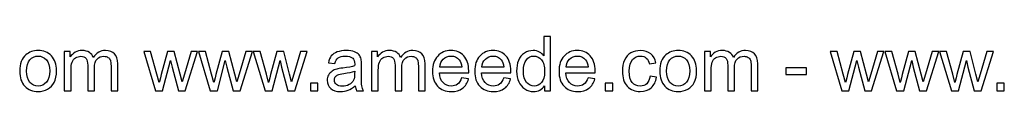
# Model space of a CAD drawing. Header units: millimetres. Extents: x -159 to 180, y -161 to 116.
# Tile 254 of 256: x -43.72 to 66.31, y -160.63 to -154.47. Entities that reach past the tile are written whole.
import ezdxf

# ---------------------------------------------------------------- set-up
doc = ezdxf.new("R2010")
doc.units = ezdxf.units.MM
doc.header["$MEASUREMENT"] = 0
doc.layers.add('Layer 1', color=7, linetype='Continuous')

msp = doc.modelspace()

# ---------------------------------------------------------------- linework, layer by layer
at = {"layer": 'Layer 1', "color": 250}
for points, knots in [([(14.9215, -160.5367), (14.9215, -160.5367), (14.9215, -159.9793), (14.9215, -159.9793), (14.9215, -159.9793), (14.6436, -160.4125), (14.2343, -160.6298), (13.6939, -160.6298), (13.6939, -160.6298), (13.3439, -160.6298), (13.0222, -160.5339), (12.7301, -160.3406), (12.7301, -160.3406), (12.4366, -160.1486), (12.2094, -159.8791), (12.0471, -159.5348), (12.0471, -159.5348), (11.8862, -159.1891), (11.8058, -158.7926), (11.8058, -158.3438), (11.8058, -158.3438), (11.8058, -157.9064), (11.8792, -157.5099), (12.0245, -157.1528), (12.0245, -157.1528), (12.1713, -156.7972), (12.39, -156.5235), (12.6821, -156.3344), (12.6821, -156.3344), (12.9728, -156.1439), (13.3002, -156.0493), (13.66, -156.0493), (13.66, -156.0493), (13.9253, -156.0493), (14.161, -156.1058), (14.367, -156.2173), (14.367, -156.2173), (14.573, -156.3288), (14.7409, -156.4755), (14.8707, -156.6547), (14.8707, -156.6547), (14.8707, -156.6547), (14.8707, -154.4745), (14.8707, -154.4745), (14.8707, -154.4745), (14.8707, -154.4745), (15.6158, -154.4745), (15.6158, -154.4745), (15.6158, -154.4745), (15.6158, -154.4745), (15.6158, -160.5367), (15.6158, -160.5367), (15.6158, -160.5367), (15.6158, -160.5367), (14.9215, -160.5367), (14.9215, -160.5367)], [0, 0, 0, 0, 0.06666667, 0.06666667, 0.06666667, 0.06666667, 0.13333333, 0.13333333, 0.13333333, 0.13333333, 0.2, 0.2, 0.2, 0.2, 0.26666667, 0.26666667, 0.26666667, 0.26666667, 0.33333333, 0.33333333, 0.33333333, 0.33333333, 0.4, 0.4, 0.4, 0.4, 0.46666667, 0.46666667, 0.46666667, 0.46666667, 0.53333333, 0.53333333, 0.53333333, 0.53333333, 0.6, 0.6, 0.6, 0.6, 0.66666667, 0.66666667, 0.66666667, 0.66666667, 0.73333333, 0.73333333, 0.73333333, 0.73333333, 0.8, 0.8, 0.8, 0.8, 0.86666667, 0.86666667, 0.86666667, 0.86666667, 1, 1, 1, 1]), ([(-43.7161, -158.3396), (-43.7161, -157.5282), (-43.4903, -156.9271), (-43.0374, -156.5362), (-43.0374, -156.5362), (-42.6606, -156.2116), (-42.1991, -156.0493), (-41.6559, -156.0493), (-41.6559, -156.0493), (-41.0533, -156.0493), (-40.5594, -156.2469), (-40.1756, -156.642), (-40.1756, -156.642), (-39.7932, -157.0357), (-39.6013, -157.5818), (-39.6013, -158.2775), (-39.6013, -158.2775), (-39.6013, -158.8419), (-39.6859, -159.285), (-39.8553, -159.6082), (-39.8553, -159.6082), (-40.0246, -159.9313), (-40.2716, -160.1825), (-40.5961, -160.3617), (-40.5961, -160.3617), (-40.9193, -160.5409), (-41.2735, -160.6298), (-41.6559, -160.6298), (-41.6559, -160.6298), (-42.2711, -160.6298), (-42.7678, -160.4337), (-43.1474, -160.04), (-43.1474, -160.04), (-43.527, -159.6463), (-43.7161, -159.079), (-43.7161, -158.3396)], [0, 0, 0, 0, 0.1, 0.1, 0.1, 0.1, 0.2, 0.2, 0.2, 0.2, 0.3, 0.3, 0.3, 0.3, 0.4, 0.4, 0.4, 0.4, 0.5, 0.5, 0.5, 0.5, 0.6, 0.6, 0.6, 0.6, 0.7, 0.7, 0.7, 0.7, 0.8, 0.8, 0.8, 0.8, 1, 1, 1, 1]), ([(-38.7278, -160.5367), (-38.7278, -160.5367), (-38.7278, -156.1425), (-38.7278, -156.1425), (-38.7278, -156.1425), (-38.7278, -156.1425), (-38.0589, -156.1425), (-38.0589, -156.1425), (-38.0589, -156.1425), (-38.0589, -156.1425), (-38.0589, -156.7634), (-38.0589, -156.7634), (-38.0589, -156.7634), (-37.9221, -156.5489), (-37.7386, -156.3753), (-37.51, -156.2455), (-37.51, -156.2455), (-37.2814, -156.1143), (-37.0218, -156.0493), (-36.7297, -156.0493), (-36.7297, -156.0493), (-36.4051, -156.0493), (-36.1384, -156.1171), (-35.931, -156.2511), (-35.931, -156.2511), (-35.7235, -156.3866), (-35.5768, -156.5743), (-35.4921, -156.817), (-35.4921, -156.817), (-35.1422, -156.3048), (-34.6892, -156.0493), (-34.1304, -156.0493), (-34.1304, -156.0493), (-33.6929, -156.0493), (-33.3557, -156.1693), (-33.1214, -156.4106), (-33.1214, -156.4106), (-32.8858, -156.6519), (-32.7672, -157.023), (-32.7672, -157.524), (-32.7672, -157.524), (-32.7672, -157.524), (-32.7672, -160.5367), (-32.7672, -160.5367), (-32.7672, -160.5367), (-32.7672, -160.5367), (-33.5123, -160.5367), (-33.5123, -160.5367), (-33.5123, -160.5367), (-33.5123, -160.5367), (-33.5123, -157.7709), (-33.5123, -157.7709), (-33.5123, -157.7709), (-33.5123, -157.4746), (-33.5377, -157.2601), (-33.5857, -157.1289), (-33.5857, -157.1289), (-33.6337, -156.9976), (-33.7212, -156.8932), (-33.8496, -156.8128), (-33.8496, -156.8128), (-33.9766, -156.7323), (-34.1261, -156.6928), (-34.2969, -156.6928), (-34.2969, -156.6928), (-34.6073, -156.6928), (-34.8642, -156.7958), (-35.0688, -157.0004), (-35.0688, -157.0004), (-35.2734, -157.2065), (-35.375, -157.5353), (-35.375, -157.9868), (-35.375, -157.9868), (-35.375, -157.9868), (-35.375, -160.5367), (-35.375, -160.5367), (-35.375, -160.5367), (-35.375, -160.5367), (-36.1201, -160.5367), (-36.1201, -160.5367), (-36.1201, -160.5367), (-36.1201, -160.5367), (-36.1201, -157.6848), (-36.1201, -157.6848), (-36.1201, -157.6848), (-36.1201, -157.3546), (-36.1807, -157.1063), (-36.3021, -156.9412), (-36.3021, -156.9412), (-36.4234, -156.7761), (-36.6224, -156.6928), (-36.8976, -156.6928), (-36.8976, -156.6928), (-37.1064, -156.6928), (-37.2997, -156.7479), (-37.4775, -156.8579), (-37.4775, -156.8579), (-37.6553, -156.968), (-37.7838, -157.1289), (-37.8642, -157.3419), (-37.8642, -157.3419), (-37.9432, -157.5536), (-37.9827, -157.8598), (-37.9827, -158.2592), (-37.9827, -158.2592), (-37.9827, -158.2592), (-37.9827, -160.5367), (-37.9827, -160.5367), (-37.9827, -160.5367), (-37.9827, -160.5367), (-38.7278, -160.5367), (-38.7278, -160.5367)], [0, 0, 0, 0, 0.03448276, 0.03448276, 0.03448276, 0.03448276, 0.06896552, 0.06896552, 0.06896552, 0.06896552, 0.10344828, 0.10344828, 0.10344828, 0.10344828, 0.13793103, 0.13793103, 0.13793103, 0.13793103, 0.17241379, 0.17241379, 0.17241379, 0.17241379, 0.20689655, 0.20689655, 0.20689655, 0.20689655, 0.24137931, 0.24137931, 0.24137931, 0.24137931, 0.27586207, 0.27586207, 0.27586207, 0.27586207, 0.31034483, 0.31034483, 0.31034483, 0.31034483, 0.34482759, 0.34482759, 0.34482759, 0.34482759, 0.37931034, 0.37931034, 0.37931034, 0.37931034, 0.4137931, 0.4137931, 0.4137931, 0.4137931, 0.44827586, 0.44827586, 0.44827586, 0.44827586, 0.48275862, 0.48275862, 0.48275862, 0.48275862, 0.51724138, 0.51724138, 0.51724138, 0.51724138, 0.55172414, 0.55172414, 0.55172414, 0.55172414, 0.5862069, 0.5862069, 0.5862069, 0.5862069, 0.62068966, 0.62068966, 0.62068966, 0.62068966, 0.65517241, 0.65517241, 0.65517241, 0.65517241, 0.68965517, 0.68965517, 0.68965517, 0.68965517, 0.72413793, 0.72413793, 0.72413793, 0.72413793, 0.75862069, 0.75862069, 0.75862069, 0.75862069, 0.79310345, 0.79310345, 0.79310345, 0.79310345, 0.82758621, 0.82758621, 0.82758621, 0.82758621, 0.86206897, 0.86206897, 0.86206897, 0.86206897, 0.89655172, 0.89655172, 0.89655172, 0.89655172, 0.93103448, 0.93103448, 0.93103448, 0.93103448, 1, 1, 1, 1]), ([(-28.5325, -160.5367), (-28.5325, -160.5367), (-29.8603, -156.1425), (-29.8603, -156.1425), (-29.8603, -156.1425), (-29.8603, -156.1425), (-29.0814, -156.1425), (-29.0814, -156.1425), (-29.0814, -156.1425), (-29.0814, -156.1425), (-28.3801, -158.6783), (-28.3801, -158.6783), (-28.3801, -158.6783), (-28.3801, -158.6783), (-28.1317, -159.6223), (-28.1317, -159.6223), (-28.1317, -159.6223), (-28.1218, -159.5757), (-28.0456, -159.2738), (-27.9045, -158.7164), (-27.9045, -158.7164), (-27.9045, -158.7164), (-27.2088, -156.1425), (-27.2088, -156.1425), (-27.2088, -156.1425), (-27.2088, -156.1425), (-26.4454, -156.1425), (-26.4454, -156.1425), (-26.4454, -156.1425), (-26.4454, -156.1425), (-25.7836, -158.6938), (-25.7836, -158.6938), (-25.7836, -158.6938), (-25.7836, -158.6938), (-25.5677, -159.5306), (-25.5677, -159.5306), (-25.5677, -159.5306), (-25.5677, -159.5306), (-25.3151, -158.6825), (-25.3151, -158.6825), (-25.3151, -158.6825), (-25.3151, -158.6825), (-24.5559, -156.1425), (-24.5559, -156.1425), (-24.5559, -156.1425), (-24.5559, -156.1425), (-23.832, -156.1425), (-23.832, -156.1425), (-23.832, -156.1425), (-23.832, -156.1425), (-25.2107, -160.5367), (-25.2107, -160.5367), (-25.2107, -160.5367), (-25.2107, -160.5367), (-25.9812, -160.5367), (-25.9812, -160.5367), (-25.9812, -160.5367), (-25.9812, -160.5367), (-26.6783, -157.9078), (-26.6783, -157.9078), (-26.6783, -157.9078), (-26.6783, -157.9078), (-26.8547, -157.1557), (-26.8547, -157.1557), (-26.8547, -157.1557), (-26.8547, -157.1557), (-27.7437, -160.5367), (-27.7437, -160.5367), (-27.7437, -160.5367), (-27.7437, -160.5367), (-28.5325, -160.5367), (-28.5325, -160.5367)], [0, 0, 0, 0, 0.05263158, 0.05263158, 0.05263158, 0.05263158, 0.10526316, 0.10526316, 0.10526316, 0.10526316, 0.15789474, 0.15789474, 0.15789474, 0.15789474, 0.21052632, 0.21052632, 0.21052632, 0.21052632, 0.26315789, 0.26315789, 0.26315789, 0.26315789, 0.31578947, 0.31578947, 0.31578947, 0.31578947, 0.36842105, 0.36842105, 0.36842105, 0.36842105, 0.42105263, 0.42105263, 0.42105263, 0.42105263, 0.47368421, 0.47368421, 0.47368421, 0.47368421, 0.52631579, 0.52631579, 0.52631579, 0.52631579, 0.57894737, 0.57894737, 0.57894737, 0.57894737, 0.63157895, 0.63157895, 0.63157895, 0.63157895, 0.68421053, 0.68421053, 0.68421053, 0.68421053, 0.73684211, 0.73684211, 0.73684211, 0.73684211, 0.78947368, 0.78947368, 0.78947368, 0.78947368, 0.84210526, 0.84210526, 0.84210526, 0.84210526, 0.89473684, 0.89473684, 0.89473684, 0.89473684, 1, 1, 1, 1]), ([(-22.4181, -160.5367), (-22.4181, -160.5367), (-23.7459, -156.1425), (-23.7459, -156.1425), (-23.7459, -156.1425), (-23.7459, -156.1425), (-22.967, -156.1425), (-22.967, -156.1425), (-22.967, -156.1425), (-22.967, -156.1425), (-22.2657, -158.6783), (-22.2657, -158.6783), (-22.2657, -158.6783), (-22.2657, -158.6783), (-22.0173, -159.6223), (-22.0173, -159.6223), (-22.0173, -159.6223), (-22.0074, -159.5757), (-21.9312, -159.2738), (-21.7901, -158.7164), (-21.7901, -158.7164), (-21.7901, -158.7164), (-21.0944, -156.1425), (-21.0944, -156.1425), (-21.0944, -156.1425), (-21.0944, -156.1425), (-20.331, -156.1425), (-20.331, -156.1425), (-20.331, -156.1425), (-20.331, -156.1425), (-19.6692, -158.6938), (-19.6692, -158.6938), (-19.6692, -158.6938), (-19.6692, -158.6938), (-19.4533, -159.5306), (-19.4533, -159.5306), (-19.4533, -159.5306), (-19.4533, -159.5306), (-19.2007, -158.6825), (-19.2007, -158.6825), (-19.2007, -158.6825), (-19.2007, -158.6825), (-18.4415, -156.1425), (-18.4415, -156.1425), (-18.4415, -156.1425), (-18.4415, -156.1425), (-17.7176, -156.1425), (-17.7176, -156.1425), (-17.7176, -156.1425), (-17.7176, -156.1425), (-19.0963, -160.5367), (-19.0963, -160.5367), (-19.0963, -160.5367), (-19.0963, -160.5367), (-19.8668, -160.5367), (-19.8668, -160.5367), (-19.8668, -160.5367), (-19.8668, -160.5367), (-20.5639, -157.9078), (-20.5639, -157.9078), (-20.5639, -157.9078), (-20.5639, -157.9078), (-20.7403, -157.1557), (-20.7403, -157.1557), (-20.7403, -157.1557), (-20.7403, -157.1557), (-21.6293, -160.5367), (-21.6293, -160.5367), (-21.6293, -160.5367), (-21.6293, -160.5367), (-22.4181, -160.5367), (-22.4181, -160.5367)], [0, 0, 0, 0, 0.05263158, 0.05263158, 0.05263158, 0.05263158, 0.10526316, 0.10526316, 0.10526316, 0.10526316, 0.15789474, 0.15789474, 0.15789474, 0.15789474, 0.21052632, 0.21052632, 0.21052632, 0.21052632, 0.26315789, 0.26315789, 0.26315789, 0.26315789, 0.31578947, 0.31578947, 0.31578947, 0.31578947, 0.36842105, 0.36842105, 0.36842105, 0.36842105, 0.42105263, 0.42105263, 0.42105263, 0.42105263, 0.47368421, 0.47368421, 0.47368421, 0.47368421, 0.52631579, 0.52631579, 0.52631579, 0.52631579, 0.57894737, 0.57894737, 0.57894737, 0.57894737, 0.63157895, 0.63157895, 0.63157895, 0.63157895, 0.68421053, 0.68421053, 0.68421053, 0.68421053, 0.73684211, 0.73684211, 0.73684211, 0.73684211, 0.78947368, 0.78947368, 0.78947368, 0.78947368, 0.84210526, 0.84210526, 0.84210526, 0.84210526, 0.89473684, 0.89473684, 0.89473684, 0.89473684, 1, 1, 1, 1]), ([(-16.3037, -160.5367), (-16.3037, -160.5367), (-17.6315, -156.1425), (-17.6315, -156.1425), (-17.6315, -156.1425), (-17.6315, -156.1425), (-16.8526, -156.1425), (-16.8526, -156.1425), (-16.8526, -156.1425), (-16.8526, -156.1425), (-16.1513, -158.6783), (-16.1513, -158.6783), (-16.1513, -158.6783), (-16.1513, -158.6783), (-15.9029, -159.6223), (-15.9029, -159.6223), (-15.9029, -159.6223), (-15.893, -159.5757), (-15.8168, -159.2738), (-15.6757, -158.7164), (-15.6757, -158.7164), (-15.6757, -158.7164), (-14.98, -156.1425), (-14.98, -156.1425), (-14.98, -156.1425), (-14.98, -156.1425), (-14.2166, -156.1425), (-14.2166, -156.1425), (-14.2166, -156.1425), (-14.2166, -156.1425), (-13.5548, -158.6938), (-13.5548, -158.6938), (-13.5548, -158.6938), (-13.5548, -158.6938), (-13.3389, -159.5306), (-13.3389, -159.5306), (-13.3389, -159.5306), (-13.3389, -159.5306), (-13.0863, -158.6825), (-13.0863, -158.6825), (-13.0863, -158.6825), (-13.0863, -158.6825), (-12.3271, -156.1425), (-12.3271, -156.1425), (-12.3271, -156.1425), (-12.3271, -156.1425), (-11.6032, -156.1425), (-11.6032, -156.1425), (-11.6032, -156.1425), (-11.6032, -156.1425), (-12.9819, -160.5367), (-12.9819, -160.5367), (-12.9819, -160.5367), (-12.9819, -160.5367), (-13.7524, -160.5367), (-13.7524, -160.5367), (-13.7524, -160.5367), (-13.7524, -160.5367), (-14.4495, -157.9078), (-14.4495, -157.9078), (-14.4495, -157.9078), (-14.4495, -157.9078), (-14.6259, -157.1557), (-14.6259, -157.1557), (-14.6259, -157.1557), (-14.6259, -157.1557), (-15.5149, -160.5367), (-15.5149, -160.5367), (-15.5149, -160.5367), (-15.5149, -160.5367), (-16.3037, -160.5367), (-16.3037, -160.5367)], [0, 0, 0, 0, 0.05263158, 0.05263158, 0.05263158, 0.05263158, 0.10526316, 0.10526316, 0.10526316, 0.10526316, 0.15789474, 0.15789474, 0.15789474, 0.15789474, 0.21052632, 0.21052632, 0.21052632, 0.21052632, 0.26315789, 0.26315789, 0.26315789, 0.26315789, 0.31578947, 0.31578947, 0.31578947, 0.31578947, 0.36842105, 0.36842105, 0.36842105, 0.36842105, 0.42105263, 0.42105263, 0.42105263, 0.42105263, 0.47368421, 0.47368421, 0.47368421, 0.47368421, 0.52631579, 0.52631579, 0.52631579, 0.52631579, 0.57894737, 0.57894737, 0.57894737, 0.57894737, 0.63157895, 0.63157895, 0.63157895, 0.63157895, 0.68421053, 0.68421053, 0.68421053, 0.68421053, 0.73684211, 0.73684211, 0.73684211, 0.73684211, 0.78947368, 0.78947368, 0.78947368, 0.78947368, 0.84210526, 0.84210526, 0.84210526, 0.84210526, 0.89473684, 0.89473684, 0.89473684, 0.89473684, 1, 1, 1, 1]), ([(-6.2241, -159.9864), (-6.5007, -160.222), (-6.7674, -160.3871), (-7.0228, -160.4845), (-7.0228, -160.4845), (-7.2782, -160.5819), (-7.5519, -160.6298), (-7.8455, -160.6298), (-7.8455, -160.6298), (-8.3281, -160.6298), (-8.6992, -160.5127), (-8.9588, -160.2771), (-8.9588, -160.2771), (-9.2185, -160.0428), (-9.3483, -159.7422), (-9.3483, -159.3768), (-9.3483, -159.3768), (-9.3483, -159.1623), (-9.2989, -158.9661), (-9.2015, -158.7883), (-9.2015, -158.7883), (-9.1028, -158.6105), (-8.9744, -158.4694), (-8.8163, -158.3622), (-8.8163, -158.3622), (-8.6569, -158.2549), (-8.4791, -158.1731), (-8.2801, -158.118), (-8.2801, -158.118), (-8.1333, -158.0799), (-7.9118, -158.0433), (-7.6169, -158.0066), (-7.6169, -158.0066), (-7.0157, -157.936), (-6.5712, -157.8499), (-6.2876, -157.7512), (-6.2876, -157.7512), (-6.2848, -157.6496), (-6.2834, -157.5846), (-6.2834, -157.5578), (-6.2834, -157.5578), (-6.2834, -157.2559), (-6.3539, -157.0428), (-6.495, -156.9186), (-6.495, -156.9186), (-6.6855, -156.7507), (-6.9692, -156.6674), (-7.3445, -156.6674), (-7.3445, -156.6674), (-7.6959, -156.6674), (-7.9555, -156.7295), (-8.122, -156.8523), (-8.122, -156.8523), (-8.29, -156.975), (-8.4127, -157.1924), (-8.4932, -157.5056), (-8.4932, -157.5056), (-8.4932, -157.5056), (-9.2213, -157.404), (-9.2213, -157.404), (-9.2213, -157.404), (-9.155, -157.0922), (-9.0463, -156.8396), (-8.8939, -156.6477), (-8.8939, -156.6477), (-8.7415, -156.4558), (-8.5214, -156.309), (-8.2335, -156.2046), (-8.2335, -156.2046), (-7.9471, -156.1016), (-7.6126, -156.0493), (-7.2344, -156.0493), (-7.2344, -156.0493), (-6.8591, -156.0493), (-6.5529, -156.0931), (-6.3172, -156.182), (-6.3172, -156.182), (-6.083, -156.2709), (-5.9094, -156.381), (-5.7993, -156.515), (-5.7993, -156.515), (-5.6893, -156.6491), (-5.6117, -156.8184), (-5.5665, -157.023), (-5.5665, -157.023), (-5.5425, -157.15), (-5.5298, -157.3786), (-5.5298, -157.7074), (-5.5298, -157.7074), (-5.5298, -157.7074), (-5.5298, -158.6952), (-5.5298, -158.6952), (-5.5298, -158.6952), (-5.5298, -159.3852), (-5.5143, -159.8213), (-5.4833, -160.0061), (-5.4833, -160.0061), (-5.4536, -160.191), (-5.3915, -160.3674), (-5.3012, -160.5367), (-5.3012, -160.5367), (-5.3012, -160.5367), (-6.0802, -160.5367), (-6.0802, -160.5367), (-6.0802, -160.5367), (-6.1549, -160.3801), (-6.2029, -160.1966), (-6.2241, -159.9864)], [0, 0, 0, 0, 0.03571429, 0.03571429, 0.03571429, 0.03571429, 0.07142857, 0.07142857, 0.07142857, 0.07142857, 0.10714286, 0.10714286, 0.10714286, 0.10714286, 0.14285714, 0.14285714, 0.14285714, 0.14285714, 0.17857143, 0.17857143, 0.17857143, 0.17857143, 0.21428571, 0.21428571, 0.21428571, 0.21428571, 0.25, 0.25, 0.25, 0.25, 0.28571429, 0.28571429, 0.28571429, 0.28571429, 0.32142857, 0.32142857, 0.32142857, 0.32142857, 0.35714286, 0.35714286, 0.35714286, 0.35714286, 0.39285714, 0.39285714, 0.39285714, 0.39285714, 0.42857143, 0.42857143, 0.42857143, 0.42857143, 0.46428571, 0.46428571, 0.46428571, 0.46428571, 0.5, 0.5, 0.5, 0.5, 0.53571429, 0.53571429, 0.53571429, 0.53571429, 0.57142857, 0.57142857, 0.57142857, 0.57142857, 0.60714286, 0.60714286, 0.60714286, 0.60714286, 0.64285714, 0.64285714, 0.64285714, 0.64285714, 0.67857143, 0.67857143, 0.67857143, 0.67857143, 0.71428571, 0.71428571, 0.71428571, 0.71428571, 0.75, 0.75, 0.75, 0.75, 0.78571429, 0.78571429, 0.78571429, 0.78571429, 0.82142857, 0.82142857, 0.82142857, 0.82142857, 0.85714286, 0.85714286, 0.85714286, 0.85714286, 0.89285714, 0.89285714, 0.89285714, 0.89285714, 0.92857143, 0.92857143, 0.92857143, 0.92857143, 1, 1, 1, 1]), ([(-4.3854, -160.5367), (-4.3854, -160.5367), (-4.3854, -156.1425), (-4.3854, -156.1425), (-4.3854, -156.1425), (-4.3854, -156.1425), (-3.7165, -156.1425), (-3.7165, -156.1425), (-3.7165, -156.1425), (-3.7165, -156.1425), (-3.7165, -156.7634), (-3.7165, -156.7634), (-3.7165, -156.7634), (-3.5797, -156.5489), (-3.3962, -156.3753), (-3.1676, -156.2455), (-3.1676, -156.2455), (-2.939, -156.1143), (-2.6794, -156.0493), (-2.3873, -156.0493), (-2.3873, -156.0493), (-2.0627, -156.0493), (-1.796, -156.1171), (-1.5886, -156.2511), (-1.5886, -156.2511), (-1.3811, -156.3866), (-1.2344, -156.5743), (-1.1497, -156.817), (-1.1497, -156.817), (-0.7998, -156.3048), (-0.3468, -156.0493), (0.212, -156.0493), (0.212, -156.0493), (0.6495, -156.0493), (0.9867, -156.1693), (1.221, -156.4106), (1.221, -156.4106), (1.4566, -156.6519), (1.5752, -157.023), (1.5752, -157.524), (1.5752, -157.524), (1.5752, -157.524), (1.5752, -160.5367), (1.5752, -160.5367), (1.5752, -160.5367), (1.5752, -160.5367), (0.8301, -160.5367), (0.8301, -160.5367), (0.8301, -160.5367), (0.8301, -160.5367), (0.8301, -157.7709), (0.8301, -157.7709), (0.8301, -157.7709), (0.8301, -157.4746), (0.8047, -157.2601), (0.7567, -157.1289), (0.7567, -157.1289), (0.7087, -156.9976), (0.6212, -156.8932), (0.4928, -156.8128), (0.4928, -156.8128), (0.3658, -156.7323), (0.2163, -156.6928), (0.0455, -156.6928), (0.0455, -156.6928), (-0.2649, -156.6928), (-0.5218, -156.7958), (-0.7264, -157.0004), (-0.7264, -157.0004), (-0.931, -157.2065), (-1.0326, -157.5353), (-1.0326, -157.9868), (-1.0326, -157.9868), (-1.0326, -157.9868), (-1.0326, -160.5367), (-1.0326, -160.5367), (-1.0326, -160.5367), (-1.0326, -160.5367), (-1.7777, -160.5367), (-1.7777, -160.5367), (-1.7777, -160.5367), (-1.7777, -160.5367), (-1.7777, -157.6848), (-1.7777, -157.6848), (-1.7777, -157.6848), (-1.7777, -157.3546), (-1.8383, -157.1063), (-1.9597, -156.9412), (-1.9597, -156.9412), (-2.081, -156.7761), (-2.28, -156.6928), (-2.5552, -156.6928), (-2.5552, -156.6928), (-2.764, -156.6928), (-2.9573, -156.7479), (-3.1351, -156.8579), (-3.1351, -156.8579), (-3.3129, -156.968), (-3.4414, -157.1289), (-3.5218, -157.3419), (-3.5218, -157.3419), (-3.6008, -157.5536), (-3.6403, -157.8598), (-3.6403, -158.2592), (-3.6403, -158.2592), (-3.6403, -158.2592), (-3.6403, -160.5367), (-3.6403, -160.5367), (-3.6403, -160.5367), (-3.6403, -160.5367), (-4.3854, -160.5367), (-4.3854, -160.5367)], [0, 0, 0, 0, 0.03448276, 0.03448276, 0.03448276, 0.03448276, 0.06896552, 0.06896552, 0.06896552, 0.06896552, 0.10344828, 0.10344828, 0.10344828, 0.10344828, 0.13793103, 0.13793103, 0.13793103, 0.13793103, 0.17241379, 0.17241379, 0.17241379, 0.17241379, 0.20689655, 0.20689655, 0.20689655, 0.20689655, 0.24137931, 0.24137931, 0.24137931, 0.24137931, 0.27586207, 0.27586207, 0.27586207, 0.27586207, 0.31034483, 0.31034483, 0.31034483, 0.31034483, 0.34482759, 0.34482759, 0.34482759, 0.34482759, 0.37931034, 0.37931034, 0.37931034, 0.37931034, 0.4137931, 0.4137931, 0.4137931, 0.4137931, 0.44827586, 0.44827586, 0.44827586, 0.44827586, 0.48275862, 0.48275862, 0.48275862, 0.48275862, 0.51724138, 0.51724138, 0.51724138, 0.51724138, 0.55172414, 0.55172414, 0.55172414, 0.55172414, 0.5862069, 0.5862069, 0.5862069, 0.5862069, 0.62068966, 0.62068966, 0.62068966, 0.62068966, 0.65517241, 0.65517241, 0.65517241, 0.65517241, 0.68965517, 0.68965517, 0.68965517, 0.68965517, 0.72413793, 0.72413793, 0.72413793, 0.72413793, 0.75862069, 0.75862069, 0.75862069, 0.75862069, 0.79310345, 0.79310345, 0.79310345, 0.79310345, 0.82758621, 0.82758621, 0.82758621, 0.82758621, 0.86206897, 0.86206897, 0.86206897, 0.86206897, 0.89655172, 0.89655172, 0.89655172, 0.89655172, 0.93103448, 0.93103448, 0.93103448, 0.93103448, 1, 1, 1, 1]), ([(5.6646, -159.1143), (5.6646, -159.1143), (6.4351, -159.2159), (6.4351, -159.2159), (6.4351, -159.2159), (6.3151, -159.6632), (6.0908, -160.0118), (5.7634, -160.2587), (5.7634, -160.2587), (5.436, -160.5057), (5.0183, -160.6298), (4.5089, -160.6298), (4.5089, -160.6298), (3.8683, -160.6298), (3.3603, -160.4323), (2.9849, -160.0372), (2.9849, -160.0372), (2.6095, -159.6435), (2.4219, -159.0889), (2.4219, -158.3763), (2.4219, -158.3763), (2.4219, -157.6397), (2.611, -157.0668), (2.9905, -156.6604), (2.9905, -156.6604), (3.3701, -156.2525), (3.8626, -156.0493), (4.468, -156.0493), (4.468, -156.0493), (5.0536, -156.0493), (5.532, -156.2483), (5.9031, -156.6477), (5.9031, -156.6477), (6.2742, -157.047), (6.4605, -157.6086), (6.4605, -158.3325), (6.4605, -158.3325), (6.4605, -158.3763), (6.4591, -158.4426), (6.4563, -158.5301), (6.4563, -158.5301), (6.4563, -158.5301), (3.1839, -158.5301), (3.1839, -158.5301), (3.1839, -158.5301), (3.2121, -159.0113), (3.3476, -159.381), (3.5931, -159.6364), (3.5931, -159.6364), (3.8372, -159.8918), (4.1434, -160.0202), (4.5089, -160.0202), (4.5089, -160.0202), (4.7813, -160.0202), (5.0141, -159.9483), (5.206, -159.8043), (5.206, -159.8043), (5.3993, -159.6604), (5.5517, -159.4304), (5.6646, -159.1143)], [0, 0, 0, 0, 0.0625, 0.0625, 0.0625, 0.0625, 0.125, 0.125, 0.125, 0.125, 0.1875, 0.1875, 0.1875, 0.1875, 0.25, 0.25, 0.25, 0.25, 0.3125, 0.3125, 0.3125, 0.3125, 0.375, 0.375, 0.375, 0.375, 0.4375, 0.4375, 0.4375, 0.4375, 0.5, 0.5, 0.5, 0.5, 0.5625, 0.5625, 0.5625, 0.5625, 0.625, 0.625, 0.625, 0.625, 0.6875, 0.6875, 0.6875, 0.6875, 0.75, 0.75, 0.75, 0.75, 0.8125, 0.8125, 0.8125, 0.8125, 0.875, 0.875, 0.875, 0.875, 1, 1, 1, 1]), ([(10.3735, -159.1143), (10.3735, -159.1143), (11.144, -159.2159), (11.144, -159.2159), (11.144, -159.2159), (11.024, -159.6632), (10.7997, -160.0118), (10.4723, -160.2587), (10.4723, -160.2587), (10.1449, -160.5057), (9.7272, -160.6298), (9.2178, -160.6298), (9.2178, -160.6298), (8.5772, -160.6298), (8.0692, -160.4323), (7.6938, -160.0372), (7.6938, -160.0372), (7.3184, -159.6435), (7.1308, -159.0889), (7.1308, -158.3763), (7.1308, -158.3763), (7.1308, -157.6397), (7.3199, -157.0668), (7.6994, -156.6604), (7.6994, -156.6604), (8.079, -156.2525), (8.5715, -156.0493), (9.1769, -156.0493), (9.1769, -156.0493), (9.7625, -156.0493), (10.2409, -156.2483), (10.612, -156.6477), (10.612, -156.6477), (10.9831, -157.047), (11.1694, -157.6086), (11.1694, -158.3325), (11.1694, -158.3325), (11.1694, -158.3763), (11.168, -158.4426), (11.1652, -158.5301), (11.1652, -158.5301), (11.1652, -158.5301), (7.8928, -158.5301), (7.8928, -158.5301), (7.8928, -158.5301), (7.921, -159.0113), (8.0565, -159.381), (8.302, -159.6364), (8.302, -159.6364), (8.5461, -159.8918), (8.8523, -160.0202), (9.2178, -160.0202), (9.2178, -160.0202), (9.4902, -160.0202), (9.723, -159.9483), (9.9149, -159.8043), (9.9149, -159.8043), (10.1082, -159.6604), (10.2606, -159.4304), (10.3735, -159.1143)], [0, 0, 0, 0, 0.0625, 0.0625, 0.0625, 0.0625, 0.125, 0.125, 0.125, 0.125, 0.1875, 0.1875, 0.1875, 0.1875, 0.25, 0.25, 0.25, 0.25, 0.3125, 0.3125, 0.3125, 0.3125, 0.375, 0.375, 0.375, 0.375, 0.4375, 0.4375, 0.4375, 0.4375, 0.5, 0.5, 0.5, 0.5, 0.5625, 0.5625, 0.5625, 0.5625, 0.625, 0.625, 0.625, 0.625, 0.6875, 0.6875, 0.6875, 0.6875, 0.75, 0.75, 0.75, 0.75, 0.8125, 0.8125, 0.8125, 0.8125, 0.875, 0.875, 0.875, 0.875, 1, 1, 1, 1]), ([(19.7913, -159.1143), (19.7913, -159.1143), (20.5618, -159.2159), (20.5618, -159.2159), (20.5618, -159.2159), (20.4418, -159.6632), (20.2175, -160.0118), (19.8901, -160.2587), (19.8901, -160.2587), (19.5627, -160.5057), (19.145, -160.6298), (18.6356, -160.6298), (18.6356, -160.6298), (17.995, -160.6298), (17.487, -160.4323), (17.1116, -160.0372), (17.1116, -160.0372), (16.7362, -159.6435), (16.5486, -159.0889), (16.5486, -158.3763), (16.5486, -158.3763), (16.5486, -157.6397), (16.7377, -157.0668), (17.1172, -156.6604), (17.1172, -156.6604), (17.4968, -156.2525), (17.9893, -156.0493), (18.5947, -156.0493), (18.5947, -156.0493), (19.1803, -156.0493), (19.6587, -156.2483), (20.0298, -156.6477), (20.0298, -156.6477), (20.4009, -157.047), (20.5872, -157.6086), (20.5872, -158.3325), (20.5872, -158.3325), (20.5872, -158.3763), (20.5858, -158.4426), (20.583, -158.5301), (20.583, -158.5301), (20.583, -158.5301), (17.3106, -158.5301), (17.3106, -158.5301), (17.3106, -158.5301), (17.3388, -159.0113), (17.4743, -159.381), (17.7198, -159.6364), (17.7198, -159.6364), (17.9639, -159.8918), (18.2701, -160.0202), (18.6356, -160.0202), (18.6356, -160.0202), (18.908, -160.0202), (19.1408, -159.9483), (19.3327, -159.8043), (19.3327, -159.8043), (19.526, -159.6604), (19.6784, -159.4304), (19.7913, -159.1143)], [0, 0, 0, 0, 0.0625, 0.0625, 0.0625, 0.0625, 0.125, 0.125, 0.125, 0.125, 0.1875, 0.1875, 0.1875, 0.1875, 0.25, 0.25, 0.25, 0.25, 0.3125, 0.3125, 0.3125, 0.3125, 0.375, 0.375, 0.375, 0.375, 0.4375, 0.4375, 0.4375, 0.4375, 0.5, 0.5, 0.5, 0.5, 0.5625, 0.5625, 0.5625, 0.5625, 0.625, 0.625, 0.625, 0.625, 0.6875, 0.6875, 0.6875, 0.6875, 0.75, 0.75, 0.75, 0.75, 0.8125, 0.8125, 0.8125, 0.8125, 0.875, 0.875, 0.875, 0.875, 1, 1, 1, 1]), ([(26.7255, -158.928), (26.7255, -158.928), (27.4536, -159.0296), (27.4536, -159.0296), (27.4536, -159.0296), (27.3732, -159.5306), (27.17, -159.9215), (26.8412, -160.2051), (26.8412, -160.2051), (26.5124, -160.4887), (26.1074, -160.6298), (25.6291, -160.6298), (25.6291, -160.6298), (25.0294, -160.6298), (24.5467, -160.4337), (24.1827, -160.0414), (24.1827, -160.0414), (23.8172, -159.6491), (23.6352, -159.0875), (23.6352, -158.3565), (23.6352, -158.3565), (23.6352, -157.8824), (23.7142, -157.4689), (23.8708, -157.1133), (23.8708, -157.1133), (24.0275, -156.7591), (24.2659, -156.4924), (24.5877, -156.3161), (24.5877, -156.3161), (24.908, -156.1382), (25.2565, -156.0493), (25.6347, -156.0493), (25.6347, -156.0493), (26.1103, -156.0493), (26.5011, -156.1693), (26.8031, -156.4106), (26.8031, -156.4106), (27.1065, -156.6519), (27.3012, -156.9948), (27.3859, -157.4379), (27.3859, -157.4379), (27.3859, -157.4379), (26.6662, -157.548), (26.6662, -157.548), (26.6662, -157.548), (26.5971, -157.253), (26.4757, -157.0315), (26.2994, -156.8819), (26.2994, -156.8819), (26.1244, -156.7337), (25.9127, -156.659), (25.6644, -156.659), (25.6644, -156.659), (25.289, -156.659), (24.9842, -156.793), (24.7485, -157.0611), (24.7485, -157.0611), (24.5143, -157.3306), (24.3972, -157.754), (24.3972, -158.3354), (24.3972, -158.3354), (24.3972, -158.9252), (24.5101, -159.3528), (24.7358, -159.6195), (24.7358, -159.6195), (24.963, -159.8862), (25.258, -160.0202), (25.6206, -160.0202), (25.6206, -160.0202), (25.9141, -160.0202), (26.1582, -159.9313), (26.353, -159.7521), (26.353, -159.7521), (26.5491, -159.5743), (26.6733, -159.2992), (26.7255, -158.928)], [0, 0, 0, 0, 0.05, 0.05, 0.05, 0.05, 0.1, 0.1, 0.1, 0.1, 0.15, 0.15, 0.15, 0.15, 0.2, 0.2, 0.2, 0.2, 0.25, 0.25, 0.25, 0.25, 0.3, 0.3, 0.3, 0.3, 0.35, 0.35, 0.35, 0.35, 0.4, 0.4, 0.4, 0.4, 0.45, 0.45, 0.45, 0.45, 0.5, 0.5, 0.5, 0.5, 0.55, 0.55, 0.55, 0.55, 0.6, 0.6, 0.6, 0.6, 0.65, 0.65, 0.65, 0.65, 0.7, 0.7, 0.7, 0.7, 0.75, 0.75, 0.75, 0.75, 0.8, 0.8, 0.8, 0.8, 0.85, 0.85, 0.85, 0.85, 0.9, 0.9, 0.9, 0.9, 1, 1, 1, 1]), ([(27.8093, -158.3396), (27.8093, -157.5282), (28.0351, -156.9271), (28.488, -156.5362), (28.488, -156.5362), (28.8648, -156.2116), (29.3263, -156.0493), (29.8695, -156.0493), (29.8695, -156.0493), (30.4721, -156.0493), (30.966, -156.2469), (31.3498, -156.642), (31.3498, -156.642), (31.7322, -157.0357), (31.9241, -157.5818), (31.9241, -158.2775), (31.9241, -158.2775), (31.9241, -158.8419), (31.8395, -159.285), (31.6701, -159.6082), (31.6701, -159.6082), (31.5008, -159.9313), (31.2538, -160.1825), (30.9293, -160.3617), (30.9293, -160.3617), (30.6061, -160.5409), (30.2519, -160.6298), (29.8695, -160.6298), (29.8695, -160.6298), (29.2543, -160.6298), (28.7576, -160.4337), (28.378, -160.04), (28.378, -160.04), (27.9984, -159.6463), (27.8093, -159.079), (27.8093, -158.3396)], [0, 0, 0, 0, 0.1, 0.1, 0.1, 0.1, 0.2, 0.2, 0.2, 0.2, 0.3, 0.3, 0.3, 0.3, 0.4, 0.4, 0.4, 0.4, 0.5, 0.5, 0.5, 0.5, 0.6, 0.6, 0.6, 0.6, 0.7, 0.7, 0.7, 0.7, 0.8, 0.8, 0.8, 0.8, 1, 1, 1, 1]), ([(32.7976, -160.5367), (32.7976, -160.5367), (32.7976, -156.1425), (32.7976, -156.1425), (32.7976, -156.1425), (32.7976, -156.1425), (33.4665, -156.1425), (33.4665, -156.1425), (33.4665, -156.1425), (33.4665, -156.1425), (33.4665, -156.7634), (33.4665, -156.7634), (33.4665, -156.7634), (33.6033, -156.5489), (33.7868, -156.3753), (34.0154, -156.2455), (34.0154, -156.2455), (34.244, -156.1143), (34.5036, -156.0493), (34.7957, -156.0493), (34.7957, -156.0493), (35.1203, -156.0493), (35.387, -156.1171), (35.5944, -156.2511), (35.5944, -156.2511), (35.8019, -156.3866), (35.9486, -156.5743), (36.0333, -156.817), (36.0333, -156.817), (36.3832, -156.3048), (36.8362, -156.0493), (37.395, -156.0493), (37.395, -156.0493), (37.8325, -156.0493), (38.1697, -156.1693), (38.404, -156.4106), (38.404, -156.4106), (38.6396, -156.6519), (38.7582, -157.023), (38.7582, -157.524), (38.7582, -157.524), (38.7582, -157.524), (38.7582, -160.5367), (38.7582, -160.5367), (38.7582, -160.5367), (38.7582, -160.5367), (38.0131, -160.5367), (38.0131, -160.5367), (38.0131, -160.5367), (38.0131, -160.5367), (38.0131, -157.7709), (38.0131, -157.7709), (38.0131, -157.7709), (38.0131, -157.4746), (37.9877, -157.2601), (37.9397, -157.1289), (37.9397, -157.1289), (37.8917, -156.9976), (37.8042, -156.8932), (37.6758, -156.8128), (37.6758, -156.8128), (37.5488, -156.7323), (37.3993, -156.6928), (37.2285, -156.6928), (37.2285, -156.6928), (36.9181, -156.6928), (36.6612, -156.7958), (36.4566, -157.0004), (36.4566, -157.0004), (36.252, -157.2065), (36.1504, -157.5353), (36.1504, -157.9868), (36.1504, -157.9868), (36.1504, -157.9868), (36.1504, -160.5367), (36.1504, -160.5367), (36.1504, -160.5367), (36.1504, -160.5367), (35.4053, -160.5367), (35.4053, -160.5367), (35.4053, -160.5367), (35.4053, -160.5367), (35.4053, -157.6848), (35.4053, -157.6848), (35.4053, -157.6848), (35.4053, -157.3546), (35.3447, -157.1063), (35.2233, -156.9412), (35.2233, -156.9412), (35.102, -156.7761), (34.903, -156.6928), (34.6278, -156.6928), (34.6278, -156.6928), (34.419, -156.6928), (34.2257, -156.7479), (34.0479, -156.8579), (34.0479, -156.8579), (33.8701, -156.968), (33.7416, -157.1289), (33.6612, -157.3419), (33.6612, -157.3419), (33.5822, -157.5536), (33.5427, -157.8598), (33.5427, -158.2592), (33.5427, -158.2592), (33.5427, -158.2592), (33.5427, -160.5367), (33.5427, -160.5367), (33.5427, -160.5367), (33.5427, -160.5367), (32.7976, -160.5367), (32.7976, -160.5367)], [0, 0, 0, 0, 0.03448276, 0.03448276, 0.03448276, 0.03448276, 0.06896552, 0.06896552, 0.06896552, 0.06896552, 0.10344828, 0.10344828, 0.10344828, 0.10344828, 0.13793103, 0.13793103, 0.13793103, 0.13793103, 0.17241379, 0.17241379, 0.17241379, 0.17241379, 0.20689655, 0.20689655, 0.20689655, 0.20689655, 0.24137931, 0.24137931, 0.24137931, 0.24137931, 0.27586207, 0.27586207, 0.27586207, 0.27586207, 0.31034483, 0.31034483, 0.31034483, 0.31034483, 0.34482759, 0.34482759, 0.34482759, 0.34482759, 0.37931034, 0.37931034, 0.37931034, 0.37931034, 0.4137931, 0.4137931, 0.4137931, 0.4137931, 0.44827586, 0.44827586, 0.44827586, 0.44827586, 0.48275862, 0.48275862, 0.48275862, 0.48275862, 0.51724138, 0.51724138, 0.51724138, 0.51724138, 0.55172414, 0.55172414, 0.55172414, 0.55172414, 0.5862069, 0.5862069, 0.5862069, 0.5862069, 0.62068966, 0.62068966, 0.62068966, 0.62068966, 0.65517241, 0.65517241, 0.65517241, 0.65517241, 0.68965517, 0.68965517, 0.68965517, 0.68965517, 0.72413793, 0.72413793, 0.72413793, 0.72413793, 0.75862069, 0.75862069, 0.75862069, 0.75862069, 0.79310345, 0.79310345, 0.79310345, 0.79310345, 0.82758621, 0.82758621, 0.82758621, 0.82758621, 0.86206897, 0.86206897, 0.86206897, 0.86206897, 0.89655172, 0.89655172, 0.89655172, 0.89655172, 0.93103448, 0.93103448, 0.93103448, 0.93103448, 1, 1, 1, 1]), ([(48.1646, -160.5367), (48.1646, -160.5367), (46.8368, -156.1425), (46.8368, -156.1425), (46.8368, -156.1425), (46.8368, -156.1425), (47.6157, -156.1425), (47.6157, -156.1425), (47.6157, -156.1425), (47.6157, -156.1425), (48.317, -158.6783), (48.317, -158.6783), (48.317, -158.6783), (48.317, -158.6783), (48.5654, -159.6223), (48.5654, -159.6223), (48.5654, -159.6223), (48.5753, -159.5757), (48.6515, -159.2738), (48.7926, -158.7164), (48.7926, -158.7164), (48.7926, -158.7164), (49.4883, -156.1425), (49.4883, -156.1425), (49.4883, -156.1425), (49.4883, -156.1425), (50.2517, -156.1425), (50.2517, -156.1425), (50.2517, -156.1425), (50.2517, -156.1425), (50.9135, -158.6938), (50.9135, -158.6938), (50.9135, -158.6938), (50.9135, -158.6938), (51.1294, -159.5306), (51.1294, -159.5306), (51.1294, -159.5306), (51.1294, -159.5306), (51.382, -158.6825), (51.382, -158.6825), (51.382, -158.6825), (51.382, -158.6825), (52.1412, -156.1425), (52.1412, -156.1425), (52.1412, -156.1425), (52.1412, -156.1425), (52.8651, -156.1425), (52.8651, -156.1425), (52.8651, -156.1425), (52.8651, -156.1425), (51.4864, -160.5367), (51.4864, -160.5367), (51.4864, -160.5367), (51.4864, -160.5367), (50.7159, -160.5367), (50.7159, -160.5367), (50.7159, -160.5367), (50.7159, -160.5367), (50.0188, -157.9078), (50.0188, -157.9078), (50.0188, -157.9078), (50.0188, -157.9078), (49.8424, -157.1557), (49.8424, -157.1557), (49.8424, -157.1557), (49.8424, -157.1557), (48.9534, -160.5367), (48.9534, -160.5367), (48.9534, -160.5367), (48.9534, -160.5367), (48.1646, -160.5367), (48.1646, -160.5367)], [0, 0, 0, 0, 0.05263158, 0.05263158, 0.05263158, 0.05263158, 0.10526316, 0.10526316, 0.10526316, 0.10526316, 0.15789474, 0.15789474, 0.15789474, 0.15789474, 0.21052632, 0.21052632, 0.21052632, 0.21052632, 0.26315789, 0.26315789, 0.26315789, 0.26315789, 0.31578947, 0.31578947, 0.31578947, 0.31578947, 0.36842105, 0.36842105, 0.36842105, 0.36842105, 0.42105263, 0.42105263, 0.42105263, 0.42105263, 0.47368421, 0.47368421, 0.47368421, 0.47368421, 0.52631579, 0.52631579, 0.52631579, 0.52631579, 0.57894737, 0.57894737, 0.57894737, 0.57894737, 0.63157895, 0.63157895, 0.63157895, 0.63157895, 0.68421053, 0.68421053, 0.68421053, 0.68421053, 0.73684211, 0.73684211, 0.73684211, 0.73684211, 0.78947368, 0.78947368, 0.78947368, 0.78947368, 0.84210526, 0.84210526, 0.84210526, 0.84210526, 0.89473684, 0.89473684, 0.89473684, 0.89473684, 1, 1, 1, 1]), ([(54.279, -160.5367), (54.279, -160.5367), (52.9512, -156.1425), (52.9512, -156.1425), (52.9512, -156.1425), (52.9512, -156.1425), (53.7301, -156.1425), (53.7301, -156.1425), (53.7301, -156.1425), (53.7301, -156.1425), (54.4314, -158.6783), (54.4314, -158.6783), (54.4314, -158.6783), (54.4314, -158.6783), (54.6798, -159.6223), (54.6798, -159.6223), (54.6798, -159.6223), (54.6897, -159.5757), (54.7659, -159.2738), (54.907, -158.7164), (54.907, -158.7164), (54.907, -158.7164), (55.6027, -156.1425), (55.6027, -156.1425), (55.6027, -156.1425), (55.6027, -156.1425), (56.3661, -156.1425), (56.3661, -156.1425), (56.3661, -156.1425), (56.3661, -156.1425), (57.0279, -158.6938), (57.0279, -158.6938), (57.0279, -158.6938), (57.0279, -158.6938), (57.2438, -159.5306), (57.2438, -159.5306), (57.2438, -159.5306), (57.2438, -159.5306), (57.4964, -158.6825), (57.4964, -158.6825), (57.4964, -158.6825), (57.4964, -158.6825), (58.2556, -156.1425), (58.2556, -156.1425), (58.2556, -156.1425), (58.2556, -156.1425), (58.9795, -156.1425), (58.9795, -156.1425), (58.9795, -156.1425), (58.9795, -156.1425), (57.6008, -160.5367), (57.6008, -160.5367), (57.6008, -160.5367), (57.6008, -160.5367), (56.8303, -160.5367), (56.8303, -160.5367), (56.8303, -160.5367), (56.8303, -160.5367), (56.1332, -157.9078), (56.1332, -157.9078), (56.1332, -157.9078), (56.1332, -157.9078), (55.9568, -157.1557), (55.9568, -157.1557), (55.9568, -157.1557), (55.9568, -157.1557), (55.0678, -160.5367), (55.0678, -160.5367), (55.0678, -160.5367), (55.0678, -160.5367), (54.279, -160.5367), (54.279, -160.5367)], [0, 0, 0, 0, 0.05263158, 0.05263158, 0.05263158, 0.05263158, 0.10526316, 0.10526316, 0.10526316, 0.10526316, 0.15789474, 0.15789474, 0.15789474, 0.15789474, 0.21052632, 0.21052632, 0.21052632, 0.21052632, 0.26315789, 0.26315789, 0.26315789, 0.26315789, 0.31578947, 0.31578947, 0.31578947, 0.31578947, 0.36842105, 0.36842105, 0.36842105, 0.36842105, 0.42105263, 0.42105263, 0.42105263, 0.42105263, 0.47368421, 0.47368421, 0.47368421, 0.47368421, 0.52631579, 0.52631579, 0.52631579, 0.52631579, 0.57894737, 0.57894737, 0.57894737, 0.57894737, 0.63157895, 0.63157895, 0.63157895, 0.63157895, 0.68421053, 0.68421053, 0.68421053, 0.68421053, 0.73684211, 0.73684211, 0.73684211, 0.73684211, 0.78947368, 0.78947368, 0.78947368, 0.78947368, 0.84210526, 0.84210526, 0.84210526, 0.84210526, 0.89473684, 0.89473684, 0.89473684, 0.89473684, 1, 1, 1, 1]), ([(60.3934, -160.5367), (60.3934, -160.5367), (59.0656, -156.1425), (59.0656, -156.1425), (59.0656, -156.1425), (59.0656, -156.1425), (59.8445, -156.1425), (59.8445, -156.1425), (59.8445, -156.1425), (59.8445, -156.1425), (60.5458, -158.6783), (60.5458, -158.6783), (60.5458, -158.6783), (60.5458, -158.6783), (60.7942, -159.6223), (60.7942, -159.6223), (60.7942, -159.6223), (60.8041, -159.5757), (60.8803, -159.2738), (61.0214, -158.7164), (61.0214, -158.7164), (61.0214, -158.7164), (61.7171, -156.1425), (61.7171, -156.1425), (61.7171, -156.1425), (61.7171, -156.1425), (62.4805, -156.1425), (62.4805, -156.1425), (62.4805, -156.1425), (62.4805, -156.1425), (63.1423, -158.6938), (63.1423, -158.6938), (63.1423, -158.6938), (63.1423, -158.6938), (63.3582, -159.5306), (63.3582, -159.5306), (63.3582, -159.5306), (63.3582, -159.5306), (63.6108, -158.6825), (63.6108, -158.6825), (63.6108, -158.6825), (63.6108, -158.6825), (64.37, -156.1425), (64.37, -156.1425), (64.37, -156.1425), (64.37, -156.1425), (65.0939, -156.1425), (65.0939, -156.1425), (65.0939, -156.1425), (65.0939, -156.1425), (63.7152, -160.5367), (63.7152, -160.5367), (63.7152, -160.5367), (63.7152, -160.5367), (62.9447, -160.5367), (62.9447, -160.5367), (62.9447, -160.5367), (62.9447, -160.5367), (62.2476, -157.9078), (62.2476, -157.9078), (62.2476, -157.9078), (62.2476, -157.9078), (62.0712, -157.1557), (62.0712, -157.1557), (62.0712, -157.1557), (62.0712, -157.1557), (61.1822, -160.5367), (61.1822, -160.5367), (61.1822, -160.5367), (61.1822, -160.5367), (60.3934, -160.5367), (60.3934, -160.5367)], [0, 0, 0, 0, 0.05263158, 0.05263158, 0.05263158, 0.05263158, 0.10526316, 0.10526316, 0.10526316, 0.10526316, 0.15789474, 0.15789474, 0.15789474, 0.15789474, 0.21052632, 0.21052632, 0.21052632, 0.21052632, 0.26315789, 0.26315789, 0.26315789, 0.26315789, 0.31578947, 0.31578947, 0.31578947, 0.31578947, 0.36842105, 0.36842105, 0.36842105, 0.36842105, 0.42105263, 0.42105263, 0.42105263, 0.42105263, 0.47368421, 0.47368421, 0.47368421, 0.47368421, 0.52631579, 0.52631579, 0.52631579, 0.52631579, 0.57894737, 0.57894737, 0.57894737, 0.57894737, 0.63157895, 0.63157895, 0.63157895, 0.63157895, 0.68421053, 0.68421053, 0.68421053, 0.68421053, 0.73684211, 0.73684211, 0.73684211, 0.73684211, 0.78947368, 0.78947368, 0.78947368, 0.78947368, 0.84210526, 0.84210526, 0.84210526, 0.84210526, 0.89473684, 0.89473684, 0.89473684, 0.89473684, 1, 1, 1, 1]), ([(-42.9541, -158.341), (-42.9541, -158.9026), (-42.8313, -159.3231), (-42.5858, -159.6011), (-42.5858, -159.6011), (-42.3388, -159.8805), (-42.0298, -160.0202), (-41.6559, -160.0202), (-41.6559, -160.0202), (-41.2862, -160.0202), (-40.9785, -159.8805), (-40.7316, -159.5997), (-40.7316, -159.5997), (-40.4861, -159.3189), (-40.3633, -158.8913), (-40.3633, -158.317), (-40.3633, -158.317), (-40.3633, -157.7751), (-40.4875, -157.3645), (-40.7344, -157.0865), (-40.7344, -157.0865), (-40.9814, -156.8071), (-41.289, -156.6674), (-41.6559, -156.6674), (-41.6559, -156.6674), (-42.0298, -156.6674), (-42.3388, -156.8057), (-42.5858, -157.0837), (-42.5858, -157.0837), (-42.8313, -157.3617), (-42.9541, -157.7808), (-42.9541, -158.341)], [0, 0, 0, 0, 0.11111111, 0.11111111, 0.11111111, 0.11111111, 0.22222222, 0.22222222, 0.22222222, 0.22222222, 0.33333333, 0.33333333, 0.33333333, 0.33333333, 0.44444444, 0.44444444, 0.44444444, 0.44444444, 0.55555556, 0.55555556, 0.55555556, 0.55555556, 0.66666667, 0.66666667, 0.66666667, 0.66666667, 0.77777778, 0.77777778, 0.77777778, 0.77777778, 1, 1, 1, 1]), ([(3.2262, -157.9205), (3.2262, -157.9205), (5.6731, -157.9205), (5.6731, -157.9205), (5.6731, -157.9205), (5.6406, -157.5508), (5.5461, -157.2742), (5.3923, -157.0893), (5.3923, -157.0893), (5.1566, -156.8029), (4.849, -156.659), (4.4722, -156.659), (4.4722, -156.659), (4.1307, -156.659), (3.8443, -156.7733), (3.6114, -157.0019), (3.6114, -157.0019), (3.38, -157.2305), (3.2516, -157.5367), (3.2262, -157.9205)], [0, 0, 0, 0, 0.16666667, 0.16666667, 0.16666667, 0.16666667, 0.33333333, 0.33333333, 0.33333333, 0.33333333, 0.5, 0.5, 0.5, 0.5, 0.66666667, 0.66666667, 0.66666667, 0.66666667, 1, 1, 1, 1]), ([(7.9351, -157.9205), (7.9351, -157.9205), (10.382, -157.9205), (10.382, -157.9205), (10.382, -157.9205), (10.3495, -157.5508), (10.255, -157.2742), (10.1012, -157.0893), (10.1012, -157.0893), (9.8655, -156.8029), (9.5579, -156.659), (9.1811, -156.659), (9.1811, -156.659), (8.8396, -156.659), (8.5532, -156.7733), (8.3203, -157.0019), (8.3203, -157.0019), (8.0889, -157.2305), (7.9605, -157.5367), (7.9351, -157.9205)], [0, 0, 0, 0, 0.16666667, 0.16666667, 0.16666667, 0.16666667, 0.33333333, 0.33333333, 0.33333333, 0.33333333, 0.5, 0.5, 0.5, 0.5, 0.66666667, 0.66666667, 0.66666667, 0.66666667, 1, 1, 1, 1]), ([(12.5678, -158.3452), (12.5678, -158.9069), (12.6863, -159.326), (12.9248, -159.604), (12.9248, -159.604), (13.1619, -159.8819), (13.4427, -160.0202), (13.7658, -160.0202), (13.7658, -160.0202), (14.0918, -160.0202), (14.3684, -159.8876), (14.597, -159.6223), (14.597, -159.6223), (14.8242, -159.357), (14.9385, -158.952), (14.9385, -158.4073), (14.9385, -158.4073), (14.9385, -157.809), (14.8228, -157.3687), (14.5899, -157.0879), (14.5899, -157.0879), (14.3585, -156.8071), (14.0721, -156.6674), (13.732, -156.6674), (13.732, -156.6674), (13.4004, -156.6674), (13.1238, -156.8015), (12.9008, -157.071), (12.9008, -157.071), (12.6793, -157.3405), (12.5678, -157.7653), (12.5678, -158.3452)], [0, 0, 0, 0, 0.11111111, 0.11111111, 0.11111111, 0.11111111, 0.22222222, 0.22222222, 0.22222222, 0.22222222, 0.33333333, 0.33333333, 0.33333333, 0.33333333, 0.44444444, 0.44444444, 0.44444444, 0.44444444, 0.55555556, 0.55555556, 0.55555556, 0.55555556, 0.66666667, 0.66666667, 0.66666667, 0.66666667, 0.77777778, 0.77777778, 0.77777778, 0.77777778, 1, 1, 1, 1]), ([(17.3529, -157.9205), (17.3529, -157.9205), (19.7998, -157.9205), (19.7998, -157.9205), (19.7998, -157.9205), (19.7673, -157.5508), (19.6728, -157.2742), (19.519, -157.0893), (19.519, -157.0893), (19.2833, -156.8029), (18.9757, -156.659), (18.5989, -156.659), (18.5989, -156.659), (18.2574, -156.659), (17.971, -156.7733), (17.7381, -157.0019), (17.7381, -157.0019), (17.5067, -157.2305), (17.3783, -157.5367), (17.3529, -157.9205)], [0, 0, 0, 0, 0.16666667, 0.16666667, 0.16666667, 0.16666667, 0.33333333, 0.33333333, 0.33333333, 0.33333333, 0.5, 0.5, 0.5, 0.5, 0.66666667, 0.66666667, 0.66666667, 0.66666667, 1, 1, 1, 1]), ([(28.5713, -158.341), (28.5713, -158.9026), (28.6941, -159.3231), (28.9396, -159.6011), (28.9396, -159.6011), (29.1866, -159.8805), (29.4956, -160.0202), (29.8695, -160.0202), (29.8695, -160.0202), (30.2392, -160.0202), (30.5469, -159.8805), (30.7938, -159.5997), (30.7938, -159.5997), (31.0393, -159.3189), (31.1621, -158.8913), (31.1621, -158.317), (31.1621, -158.317), (31.1621, -157.7751), (31.0379, -157.3645), (30.791, -157.0865), (30.791, -157.0865), (30.544, -156.8071), (30.2364, -156.6674), (29.8695, -156.6674), (29.8695, -156.6674), (29.4956, -156.6674), (29.1866, -156.8057), (28.9396, -157.0837), (28.9396, -157.0837), (28.6941, -157.3617), (28.5713, -157.7808), (28.5713, -158.341)], [0, 0, 0, 0, 0.11111111, 0.11111111, 0.11111111, 0.11111111, 0.22222222, 0.22222222, 0.22222222, 0.22222222, 0.33333333, 0.33333333, 0.33333333, 0.33333333, 0.44444444, 0.44444444, 0.44444444, 0.44444444, 0.55555556, 0.55555556, 0.55555556, 0.55555556, 0.66666667, 0.66666667, 0.66666667, 0.66666667, 0.77777778, 0.77777778, 0.77777778, 0.77777778, 1, 1, 1, 1]), ([(-6.2834, -158.3354), (-6.5543, -158.4454), (-6.9607, -158.5386), (-7.5026, -158.6148), (-7.5026, -158.6148), (-7.8102, -158.6585), (-8.0275, -158.7079), (-8.1545, -158.7629), (-8.1545, -158.7629), (-8.2815, -158.818), (-8.3789, -158.8984), (-8.448, -159.0028), (-8.448, -159.0028), (-8.5172, -159.1086), (-8.5524, -159.2258), (-8.5524, -159.3556), (-8.5524, -159.3556), (-8.5524, -159.5517), (-8.4776, -159.7168), (-8.3267, -159.8481), (-8.3267, -159.8481), (-8.1757, -159.9793), (-7.9555, -160.0456), (-7.6662, -160.0456), (-7.6662, -160.0456), (-7.3798, -160.0456), (-7.1244, -159.9835), (-6.9, -159.858), (-6.9, -159.858), (-6.6771, -159.7338), (-6.512, -159.563), (-6.4075, -159.3471), (-6.4075, -159.3471), (-6.3271, -159.1792), (-6.2876, -158.9323), (-6.2876, -158.6063), (-6.2876, -158.6063), (-6.2876, -158.6063), (-6.2834, -158.3354), (-6.2834, -158.3354)], [0, 0, 0, 0, 0.09090909, 0.09090909, 0.09090909, 0.09090909, 0.18181818, 0.18181818, 0.18181818, 0.18181818, 0.27272727, 0.27272727, 0.27272727, 0.27272727, 0.36363636, 0.36363636, 0.36363636, 0.36363636, 0.45454545, 0.45454545, 0.45454545, 0.45454545, 0.54545455, 0.54545455, 0.54545455, 0.54545455, 0.63636364, 0.63636364, 0.63636364, 0.63636364, 0.72727273, 0.72727273, 0.72727273, 0.72727273, 0.81818182, 0.81818182, 0.81818182, 0.81818182, 1, 1, 1, 1]), ([(41.9064, -158.7164), (41.9064, -158.7164), (41.9064, -157.9713), (41.9064, -157.9713), (41.9064, -157.9713), (41.9064, -157.9713), (44.2093, -157.9713), (44.2093, -157.9713), (44.2093, -157.9713), (44.2093, -157.9713), (44.2093, -158.7164), (44.2093, -158.7164), (44.2093, -158.7164), (44.2093, -158.7164), (41.9064, -158.7164), (41.9064, -158.7164)], [0, 0, 0, 0, 0.2, 0.2, 0.2, 0.2, 0.4, 0.4, 0.4, 0.4, 0.6, 0.6, 0.6, 0.6, 1, 1, 1, 1]), ([(-11.2349, -160.5367), (-11.2349, -160.5367), (-11.2349, -159.69), (-11.2349, -159.69), (-11.2349, -159.69), (-11.2349, -159.69), (-10.3883, -159.69), (-10.3883, -159.69), (-10.3883, -159.69), (-10.3883, -159.69), (-10.3883, -160.5367), (-10.3883, -160.5367), (-10.3883, -160.5367), (-10.3883, -160.5367), (-11.2349, -160.5367), (-11.2349, -160.5367)], [0, 0, 0, 0, 0.2, 0.2, 0.2, 0.2, 0.4, 0.4, 0.4, 0.4, 0.6, 0.6, 0.6, 0.6, 1, 1, 1, 1]), ([(21.7147, -160.5367), (21.7147, -160.5367), (21.7147, -159.69), (21.7147, -159.69), (21.7147, -159.69), (21.7147, -159.69), (22.5613, -159.69), (22.5613, -159.69), (22.5613, -159.69), (22.5613, -159.69), (22.5613, -160.5367), (22.5613, -160.5367), (22.5613, -160.5367), (22.5613, -160.5367), (21.7147, -160.5367), (21.7147, -160.5367)], [0, 0, 0, 0, 0.2, 0.2, 0.2, 0.2, 0.4, 0.4, 0.4, 0.4, 0.6, 0.6, 0.6, 0.6, 1, 1, 1, 1]), ([(65.4622, -160.5367), (65.4622, -160.5367), (65.4622, -159.69), (65.4622, -159.69), (65.4622, -159.69), (65.4622, -159.69), (66.3088, -159.69), (66.3088, -159.69), (66.3088, -159.69), (66.3088, -159.69), (66.3088, -160.5367), (66.3088, -160.5367), (66.3088, -160.5367), (66.3088, -160.5367), (65.4622, -160.5367), (65.4622, -160.5367)], [0, 0, 0, 0, 0.2, 0.2, 0.2, 0.2, 0.4, 0.4, 0.4, 0.4, 0.6, 0.6, 0.6, 0.6, 1, 1, 1, 1])]:
    msp.add_open_spline(points, degree=3, knots=knots, dxfattribs=at)

doc.saveas('drawing.dxf')
